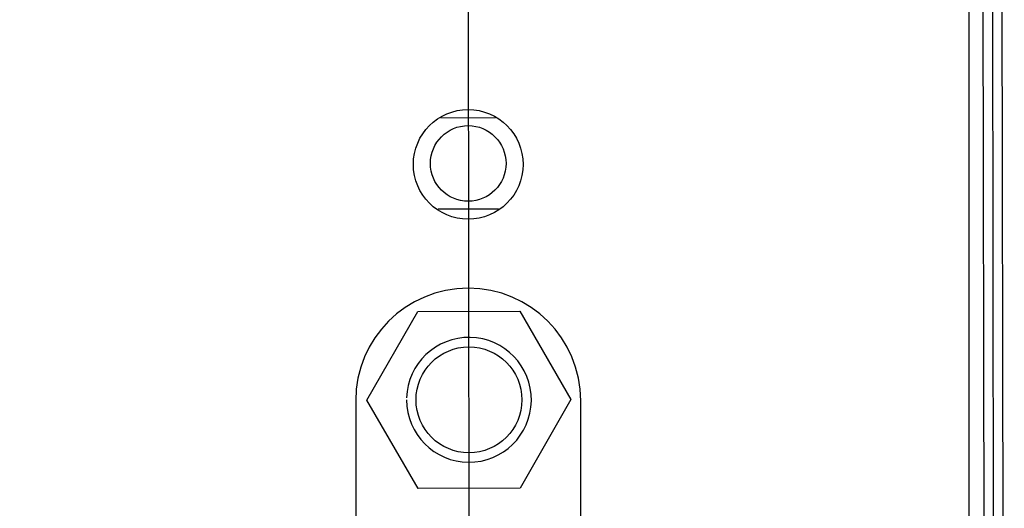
# Model space of a CAD drawing. Header units: inches. Extents: x 0 to 34, y 0 to 22.
# Tile 49 of 71: x 7.9 to 8.9, y 16.5 to 17. Entities that reach past the tile are written whole.
import ezdxf

# ---------------------------------------------------------------- set-up
doc = ezdxf.new("R2010")
doc.units = ezdxf.units.IN
doc.header["$LTSCALE"] = 1.87
doc.header["$MEASUREMENT"] = 0
doc.layers.get('0').update_dxf_attribs({"linetype": 'CONTINUOUS'})
doc.layers.add('DIMENSIONS', color=7, linetype='CONTINUOUS')
doc.styles.get("Standard").update_dxf_attribs({"font": 'txt', "width": 0.8})
doc.dimstyles.new('DIMSTYLE_1', dxfattribs={"dimtxt": 0.125, "dimasz": 0.18, "dimexe": 0.18, "dimexo": 0.0625, "dimgap": 0.09, "dimtad": 0, "dimtih": 1, "dimtoh": 1, "dimdec": 3, "dimzin": 4, "dimdsep": 46, "dimtxsty": 'STANDARD', "dimblk": '_FILLED', "dimblk1": '_FILLED', "dimblk2": '_FILLED', "dimcen": 0.09, "dimadec": 0, "dimazin": 0, "dimtp": 0.01, "dimtm": 0.01, "dimtfac": 1, "dimtdec": 3, "dimtofl": 0, "dimtmove": 0, "dimatfit": 3, "dimldrblk": '_FILLED', "dimfxl": 1, "dimtolj": 1, "dimtzin": 4, "dimarcsym": 0})

# ---------------------------------------------------------------- blocks, each defined once
blk = doc.blocks.new('*D30')
at = {"layer": 'DIMENSIONS', "color": 2, "linetype": 'CONTINUOUS'}
blk.add_line((8.3768, 16.3011), (8.372, 19.3804), dxfattribs=at)
at = {"layer": 'DIMENSIONS', "color": 2, "linetype": 'CONTINUOUS', "insert": (8.3094, 19.4428), "char_height": 0.125, "width": 1.325, "attachment_point": 1, "rotation": 90.0887, "line_spacing_factor": 0.9}
blk.add_mtext('1.867{\\Ftxt.shx;\\W1.000000;\\H0.125000; }[47.43]', dxfattribs=at)
blk = doc.blocks.new('_FILLED')
at = {"color": 0, "linetype": 'BYBLOCK'}
blk.add_solid([(0, 0), (-1, 0.1736), (-1, -0.1736)], dxfattribs=at)

msp = doc.modelspace()

# ---------------------------------------------------------------- linework, layer by layer
at = {"color": 7, "linetype": 'CONTINUOUS'}
for p, q in [((8.9174, 18.5566), (8.9223, 15.3856)), ((8.9275, 18.5567), (8.9324, 15.3857)), ((8.9375, 18.5567), (8.9424, 15.3857)), ((8.9054, 15.4011), (8.9054, 18.5449)), ((8.4044, 16.8871), (8.3464, 16.887)), ((8.3435, 16.7909), (8.4075, 16.791)), ((8.2682, 16.5888), (8.322, 16.6824)), ((8.322, 16.6824), (8.43, 16.6826)), ((8.43, 16.6826), (8.4841, 16.5892)), ((8.2564, 16.588), (8.2564, 16.406)), ((8.3223, 16.4954), (8.2682, 16.5888)), ((8.4841, 16.5892), (8.4303, 16.4956)), ((8.4944, 16.434), (8.4944, 16.588)), ((8.4303, 16.4956), (8.3223, 16.4954))]:
    msp.add_line(p, q, dxfattribs=at)
for centre, radius in [((8.3754, 16.838), 0.058), ((8.3754, 16.839), 0.04), ((8.3762, 16.589), 0.056)]:
    msp.add_circle(centre, radius, dxfattribs=at)
for centre, radius, start, end in [((8.3754, 16.588), 0.119, 0, 180), ((8.3762, 16.589), 0.066, 180.0887, 178.31)]:
    msp.add_arc(centre, radius, start, end, dxfattribs=at)

# ---------------------------------------------------------------- dimensions: what is measured, and where the dimension line sits
at = {"layer": 'DIMENSIONS', "color": 2, "linetype": 'CONTINUOUS'}
dim = msp.add_ordinate_dim(feature_location=(8.3768, 16.3011), offset=(-0.0048, 3.0793), dtype=0, origin=(6.5061, 18.5862), dimstyle='DIMSTYLE_1', dxfattribs=at)
dim.commit()
dim.dimension.update_dxf_attribs({"geometry": '*D30', "text_midpoint": (8.3709, 20.1054)})

doc.saveas('drawing.dxf')
